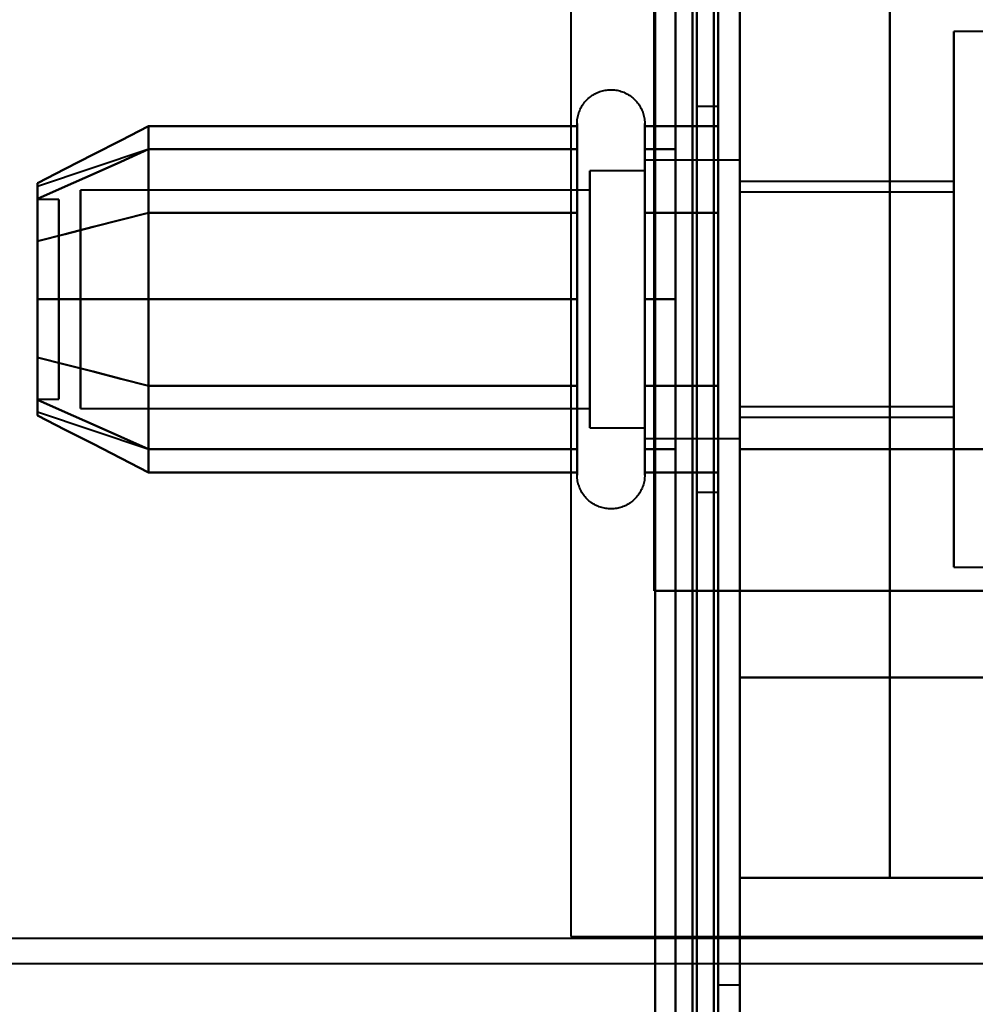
# Model space of a CAD drawing. Header units: millimetres. Extents: x -1087 to 1688, y -120 to 1010.
# Tile 59 of 86: x 520 to 542, y 196 to 219. Entities that reach past the tile are written whole.
import ezdxf

# ---------------------------------------------------------------- set-up
doc = ezdxf.new("R2010")
doc.units = ezdxf.units.MM
doc.layers.add('A-GENM', color=13, linetype='Continuous', lineweight=40)
doc.layers.add('G-IMPT', color=8, linetype='Continuous', lineweight=40)

# ---------------------------------------------------------------- blocks, each defined once
blk = doc.blocks.new('Maintenance r21 - Maintenance r21-751643-Arrière')
at = {"layer": 'A-GENM'}
for p, q in [((535, 939.653), (535, 1.653)), ((535, 1.653), (535, 939.653))]:
    blk.add_line(p, q, dxfattribs=at)
blk = doc.blocks.new('NEXA 700 CALQUES_dwg-751640-Arrière')
at = {"layer": 'G-IMPT'}
for p, q in [((536.47, 129.472), (536.47, 937.272)), ((536.97, 128.972), (536.97, 902.772)), ((536.47, 323.372), (536.47, 196.872)), ((536.47, 196.872), (536.47, 323.372)), ((536.97, 323.372), (536.97, 196.872)), ((536.97, 196.872), (536.97, 323.372)), ((536.97, 204.05), (536.97, 274.05)), ((536.97, 274.05), (536.97, 204.05)), ((566.74, 219.122), (541.97, 219.122)), ((541.97, 212.872), (541.97, 219.122)), ((541.97, 219.122), (541.97, 212.872)), ((536.47, 217.372), (535.97, 217.372)), ((535.97, 217.372), (535.97, 212.872)), ((535.97, 212.872), (535.97, 217.372)), ((536.47, 217.372), (536.47, 208.372)), ((536.47, 217.372), (536.47, 208.372)), ((536.47, 212.872), (536.47, 217.372)), ((536.47, 212.872), (536.47, 217.372)), ((533.174, 209.322), (533.174, 216.972)), ((533.174, 214.922), (533.174, 216.972)), ((534.755, 216.972), (534.755, 209.322)), ((534.755, 216.972), (534.755, 214.922)), ((523.159, 216.367), (520.581, 215.508)), ((533.174, 210.822), (533.174, 216.423)), ((533.174, 210.822), (533.174, 216.423)), ((534.755, 216.423), (534.755, 210.822)), ((534.755, 216.423), (534.755, 210.822)), ((536.97, 216.122), (534.755, 216.122)), ((536.97, 216.122), (534.755, 216.122)), ((534.755, 216.122), (534.755, 210.058)), ((534.755, 211.247), (534.755, 216.122)), ((534.755, 210.058), (534.755, 216.122)), ((534.755, 216.122), (534.755, 214.497)), ((536.97, 216.122), (536.97, 212.872)), ((536.97, 212.872), (536.97, 216.122)), ((536.97, 211.247), (536.97, 216.122)), ((536.97, 216.122), (536.97, 212.872)), ((534.755, 215.872), (533.47, 215.872)), ((534.755, 215.872), (533.47, 215.872)), ((533.47, 215.872), (533.47, 211.372)), ((533.47, 210.274), (533.47, 215.872)), ((533.47, 211.372), (533.47, 215.872)), ((533.47, 215.872), (533.47, 210.274)), ((534.755, 215.872), (534.755, 211.372)), ((534.755, 211.372), (534.755, 215.872)), ((534.755, 210.274), (534.755, 215.872)), ((534.755, 215.872), (534.755, 210.274)), ((534.755, 215.687), (534.755, 211.247)), ((534.755, 209.622), (534.755, 215.687)), ((534.755, 215.687), (534.755, 211.247)), ((536.97, 209.622), (536.97, 215.687)), ((541.97, 215.622), (536.97, 215.622)), ((536.97, 212.872), (536.97, 215.622)), ((536.97, 215.622), (536.97, 212.872)), ((541.97, 212.872), (541.97, 215.622)), ((541.97, 215.622), (541.97, 212.872)), ((533.47, 215.42), (521.581, 215.42)), ((521.581, 215.42), (521.581, 210.665)), ((521.581, 210.665), (521.581, 215.42)), ((533.47, 215.42), (521.581, 215.42)), ((521.581, 211.598), (521.581, 215.42)), ((521.581, 215.42), (521.581, 211.598)), ((533.47, 209.872), (533.47, 215.47)), ((533.47, 215.47), (533.47, 211.372)), ((533.47, 215.42), (533.47, 210.665)), ((533.47, 210.665), (533.47, 215.42)), ((533.47, 211.598), (533.47, 215.42)), ((533.47, 215.42), (533.47, 211.598)), ((534.755, 209.872), (534.755, 215.47)), ((534.755, 215.47), (534.755, 209.872)), ((541.97, 215.372), (536.97, 215.372)), ((536.97, 212.872), (536.97, 215.372)), ((536.97, 215.372), (536.97, 212.872)), ((541.97, 212.872), (541.97, 215.372)), ((541.97, 215.372), (541.97, 212.872)), ((521.081, 215.202), (520.581, 215.202)), ((521.081, 215.202), (520.581, 215.202)), ((520.581, 215.202), (520.581, 210.554)), ((520.581, 210.554), (520.581, 215.202)), ((520.581, 215.202), (520.581, 212.64)), ((520.581, 212.64), (520.581, 215.202)), ((520.581, 215.191), (520.581, 210.542)), ((520.581, 210.542), (520.581, 215.191)), ((521.081, 215.202), (521.081, 210.554)), ((521.081, 210.554), (521.081, 215.202)), ((521.081, 215.202), (521.081, 212.64)), ((521.081, 212.64), (521.081, 215.202)), ((521.081, 215.191), (521.081, 210.542)), ((521.081, 210.542), (521.081, 215.191)), ((521.581, 215.079), (521.581, 210.324)), ((521.581, 210.324), (521.581, 215.079)), ((533.47, 215.079), (533.47, 210.324)), ((533.47, 210.324), (533.47, 215.079)), ((533.174, 208.772), (533.174, 214.922)), ((534.755, 214.922), (534.755, 208.772)), ((534.755, 209.622), (534.755, 214.497)), ((534.755, 214.497), (534.755, 209.622)), ((536.97, 212.872), (536.97, 214.497)), ((533.47, 214.372), (533.47, 210.274)), ((533.47, 209.872), (533.47, 214.372)), ((534.755, 214.372), (534.755, 209.872)), ((534.755, 209.872), (534.755, 214.372)), ((521.581, 210.324), (521.581, 214.146)), ((521.581, 214.146), (521.581, 210.324)), ((533.47, 210.324), (533.47, 214.146)), ((533.47, 214.146), (533.47, 210.324)), ((520.581, 213.104), (520.581, 210.542)), ((520.581, 210.542), (520.581, 213.104)), ((521.081, 213.104), (521.081, 210.542)), ((521.081, 210.542), (521.081, 213.104)), ((535.97, 212.872), (535.97, 208.372)), ((535.97, 208.372), (535.97, 212.872)), ((536.47, 208.372), (536.47, 212.872)), ((536.97, 212.872), (536.97, 209.622)), ((536.97, 210.372), (536.97, 212.872)), ((536.97, 212.872), (536.97, 210.372)), ((536.97, 210.058), (536.97, 212.872)), ((536.97, 209.622), (536.97, 212.872)), ((536.97, 212.872), (536.97, 209.622)), ((536.97, 210.122), (536.97, 212.872)), ((536.97, 212.872), (536.97, 210.122)), ((541.97, 210.372), (541.97, 212.872)), ((541.97, 212.872), (541.97, 210.372)), ((541.97, 210.122), (541.97, 212.872)), ((541.97, 206.622), (541.97, 212.872)), ((541.97, 212.872), (541.97, 210.122)), ((541.97, 212.872), (541.97, 206.622)), ((533.47, 211.372), (533.47, 209.872)), ((533.47, 211.372), (533.47, 209.872)), ((534.755, 211.247), (534.755, 209.622)), ((533.174, 208.772), (533.174, 210.822)), ((534.755, 210.822), (534.755, 208.772)), ((520.581, 210.542), (521.081, 210.542)), ((520.581, 210.542), (521.081, 210.542)), ((521.581, 210.324), (533.47, 210.324)), ((521.581, 210.324), (533.47, 210.324)), ((536.97, 210.372), (541.97, 210.372)), ((523.159, 209.377), (520.581, 210.237)), ((536.97, 210.122), (541.97, 210.122)), ((533.47, 209.872), (534.755, 209.872)), ((533.47, 209.872), (534.755, 209.872)), ((534.755, 209.622), (536.97, 209.622)), ((534.755, 209.622), (536.97, 209.622)), ((536.97, 206.072), (536.97, 209.372)), ((536.97, 209.372), (536.97, 206.072)), ((535.97, 208.372), (536.47, 208.372)), ((541.97, 206.622), (566.74, 206.622)), ((536.97, 206.072), (536.37, 206.072)), ((536.37, 206.072), (536.97, 206.072)), ((536.97, 199.372), (536.97, 204.05)), ((536.97, 204.05), (536.97, 199.372)), ((536.97, 199.372), (547.47, 199.372)), ((515.168, 197.964), (556.742, 197.964)), ((515.97, 197.372), (555.97, 197.372)), ((536.47, 196.872), (536.97, 196.872))]:
    blk.add_line(p, q, dxfattribs=at)
at = {"layer": 'G-IMPT', "flags": 128}
for points in [[(536.37, 128.972), (536.37, 331.172), (536.37, 533.372), (536.37, 735.572), (536.37, 937.772)], [(536.37, 937.772), (536.37, 735.572), (536.37, 533.372), (536.37, 331.172), (536.37, 128.972)], [(536.37, 128.972), (536.37, 331.172), (536.37, 533.372), (536.37, 735.572), (536.37, 937.772)], [(536.47, 937.772), (536.47, 735.572), (536.47, 533.372), (536.47, 331.172), (536.47, 128.972)], [(536.97, 937.772), (536.97, 735.572), (536.97, 533.372), (536.97, 331.172), (536.97, 128.972)], [(536.97, 128.972), (536.97, 331.172), (536.97, 533.372), (536.97, 735.572), (536.97, 937.772)], [(535.87, 937.272), (535.87, 735.322), (535.87, 533.372), (535.87, 331.422), (535.87, 129.472)], [(535.87, 129.472), (535.87, 331.422), (535.87, 533.372), (535.87, 735.322), (535.87, 937.272)], [(535.87, 937.272), (535.87, 735.322), (535.87, 533.372), (535.87, 331.422), (535.87, 129.472)], [(535.97, 129.472), (535.97, 331.422), (535.97, 533.372), (535.97, 735.322), (535.97, 937.272)], [(535.97, 937.272), (535.97, 735.322), (535.97, 533.372), (535.97, 331.422), (535.97, 129.472)], [(535.97, 129.472), (535.97, 331.422), (535.97, 533.372), (535.97, 735.322), (535.97, 937.272)], [(536.47, 129.472), (536.47, 331.422), (536.47, 533.372), (536.47, 735.322), (536.47, 937.272)], [(536.47, 937.272), (536.47, 735.322), (536.47, 533.372), (536.47, 331.422), (536.47, 129.472)], [(536.47, 129.472), (536.47, 331.422), (536.47, 533.372), (536.47, 735.322), (536.47, 937.272)], [(536.47, 937.272), (536.47, 735.322), (536.47, 533.372), (536.47, 331.422), (536.47, 129.472)], [(536.47, 129.472), (536.47, 331.422), (536.47, 533.372), (536.47, 735.322), (536.47, 937.272)], [(536.47, 937.272), (536.47, 735.322), (536.47, 533.372), (536.47, 331.422), (536.47, 129.472)], [(536.37, 128.972), (536.37, 322.422), (536.37, 515.872), (536.37, 709.322), (536.37, 902.772)], [(536.37, 902.772), (536.37, 709.322), (536.37, 515.872), (536.37, 322.422), (536.37, 128.972)], [(536.37, 902.772), (536.37, 709.322), (536.37, 515.872), (536.37, 322.422), (536.37, 128.972)], [(536.47, 128.972), (536.47, 322.422), (536.47, 515.872), (536.47, 709.322), (536.47, 902.772)], [(536.97, 128.972), (536.97, 322.422), (536.97, 515.872), (536.97, 709.322), (536.97, 902.772)], [(536.97, 902.772), (536.97, 709.322), (536.97, 515.872), (536.97, 322.422), (536.97, 128.972)], [(535.47, 902.272), (535.47, 709.072), (535.47, 515.872), (535.47, 322.672), (535.47, 129.472)], [(535.47, 129.472), (535.47, 322.672), (535.47, 515.872), (535.47, 709.072), (535.47, 902.272)], [(535.47, 902.272), (535.47, 709.072), (535.47, 515.872), (535.47, 322.672), (535.47, 129.472)], [(535.47, 129.472), (535.47, 322.672), (535.47, 515.872), (535.47, 709.072), (535.47, 902.272)], [(535.47, 298.872), (535.47, 268.872), (535.47, 238.872), (535.47, 208.872), (535.47, 178.872)], [(535.47, 178.872), (535.47, 208.872), (535.47, 238.872), (535.47, 268.872), (535.47, 298.872)], [(535.47, 298.872), (535.47, 268.872), (535.47, 238.872), (535.47, 208.872), (535.47, 178.872)], [(535.47, 178.872), (535.47, 208.872), (535.47, 238.872), (535.47, 268.872), (535.47, 298.872)], [(536.47, 178.872), (536.47, 208.872), (536.47, 238.872), (536.47, 268.872), (536.47, 298.872)], [(536.47, 298.872), (536.47, 268.872), (536.47, 238.872), (536.47, 208.872), (536.47, 178.872)], [(536.47, 298.872), (536.47, 268.872), (536.47, 238.872), (536.47, 208.872), (536.47, 178.872)], [(536.47, 178.872), (536.47, 208.872), (536.47, 238.872), (536.47, 268.872), (536.47, 298.872)], [(536.97, 199.372), (536.97, 219.122), (536.97, 238.872), (536.97, 258.622), (536.97, 278.372)], [(536.97, 278.372), (536.97, 258.622), (536.97, 238.872), (536.97, 219.122), (536.97, 199.372)], [(540.478, 199.372), (540.478, 219.122), (540.478, 238.872), (540.478, 258.622), (540.478, 278.372)], [(540.478, 278.372), (540.478, 258.622), (540.478, 238.872), (540.478, 219.122), (540.478, 199.372)], [(534.97, 206.072), (534.97, 222.472), (534.97, 238.872), (534.97, 255.272), (534.97, 271.672)], [(534.97, 206.072), (534.97, 222.472), (534.97, 238.872), (534.97, 255.272), (534.97, 271.672)], [(534.97, 271.672), (534.97, 255.272), (534.97, 238.872), (534.97, 222.472), (534.97, 206.072)], [(534.97, 271.672), (534.97, 255.272), (534.97, 238.872), (534.97, 222.472), (534.97, 206.072)], [(534.97, 206.072), (534.97, 222.472), (534.97, 238.872), (534.97, 255.272), (534.97, 271.672)], [(534.97, 271.672), (534.97, 255.272), (534.97, 238.872), (534.97, 222.472), (534.97, 206.072)], [(536.47, 206.072), (536.47, 222.472), (536.47, 238.872), (536.47, 255.272), (536.47, 271.672)], [(536.47, 271.672), (536.47, 255.272), (536.47, 238.872), (536.47, 222.472), (536.47, 206.072)], [(536.97, 206.072), (536.97, 222.472), (536.97, 238.872), (536.97, 255.272), (536.97, 271.672)], [(536.97, 271.672), (536.97, 255.272), (536.97, 238.872), (536.97, 222.472), (536.97, 206.072)], [(536.97, 271.672), (536.97, 255.272), (536.97, 238.872), (536.97, 222.472), (536.97, 206.072)], [(536.97, 206.072), (536.97, 222.472), (536.97, 238.872), (536.97, 255.272), (536.97, 271.672)], [(536.97, 271.672), (536.97, 255.272), (536.97, 238.872), (536.97, 222.472), (536.97, 206.072)], [(536.97, 206.072), (536.97, 222.472), (536.97, 238.872), (536.97, 255.272), (536.97, 271.672)], [(536.97, 209.372), (536.97, 224.122), (536.97, 238.872), (536.97, 253.622), (536.97, 268.372)], [(536.97, 268.372), (536.97, 253.622), (536.97, 238.872), (536.97, 224.122), (536.97, 209.372)], [(533.174, 216.972), (533.175, 217.004), (533.176, 217.035), (533.18, 217.067), (533.184, 217.098), (533.19, 217.129), (533.197, 217.16), (533.205, 217.191), (533.214, 217.221), (533.225, 217.251), (533.236, 217.28), (533.249, 217.309), (533.263, 217.337), (533.278, 217.365), (533.295, 217.392), (533.312, 217.419), (533.33, 217.444), (533.35, 217.469), (533.37, 217.493), (533.391, 217.517), (533.414, 217.539), (533.437, 217.561), (533.461, 217.582), (533.485, 217.601), (533.511, 217.62), (533.537, 217.637), (533.564, 217.654), (533.592, 217.669), (533.62, 217.684), (533.649, 217.697), (533.678, 217.709), (533.708, 217.72), (533.738, 217.73), (533.768, 217.738), (533.799, 217.745), (533.83, 217.751), (533.861, 217.756), (533.893, 217.759), (533.924, 217.762), (533.956, 217.763), (533.987, 217.762), (534.019, 217.761), (534.05, 217.758), (534.082, 217.754), (534.113, 217.749), (534.144, 217.742), (534.175, 217.734), (534.205, 217.725), (534.235, 217.715), (534.264, 217.704), (534.293, 217.691), (534.322, 217.677), (534.35, 217.662), (534.377, 217.646), (534.404, 217.629), (534.429, 217.611), (534.455, 217.592), (534.479, 217.572), (534.503, 217.551), (534.525, 217.529), (534.547, 217.506), (534.568, 217.482), (534.588, 217.458), (534.607, 217.433), (534.625, 217.407), (534.642, 217.38), (534.657, 217.352), (534.672, 217.324), (534.686, 217.296), (534.698, 217.267), (534.709, 217.237), (534.719, 217.207), (534.728, 217.177), (534.735, 217.146), (534.742, 217.115), (534.747, 217.084), (534.751, 217.052), (534.753, 217.021), (534.755, 216.989), (534.755, 216.972)], [(533.174, 216.972), (533.175, 217.004), (533.176, 217.035), (533.18, 217.067), (533.184, 217.098), (533.19, 217.129), (533.197, 217.16), (533.205, 217.191), (533.214, 217.221), (533.225, 217.251), (533.236, 217.28), (533.249, 217.309), (533.263, 217.337), (533.278, 217.365), (533.295, 217.392), (533.312, 217.419), (533.33, 217.444), (533.35, 217.469), (533.37, 217.493), (533.391, 217.517), (533.414, 217.539), (533.437, 217.561), (533.461, 217.582), (533.485, 217.601), (533.511, 217.62), (533.537, 217.637), (533.564, 217.654), (533.592, 217.669), (533.62, 217.684), (533.649, 217.697), (533.678, 217.709), (533.708, 217.72), (533.738, 217.73), (533.768, 217.738), (533.799, 217.745), (533.83, 217.751), (533.861, 217.756), (533.893, 217.759), (533.924, 217.762), (533.956, 217.763), (533.987, 217.762), (534.019, 217.761), (534.05, 217.758), (534.082, 217.754), (534.113, 217.749), (534.144, 217.742), (534.175, 217.734), (534.205, 217.725), (534.235, 217.715), (534.264, 217.704), (534.293, 217.691), (534.322, 217.677), (534.35, 217.662), (534.377, 217.646), (534.404, 217.629), (534.429, 217.611), (534.455, 217.592), (534.479, 217.572), (534.503, 217.551), (534.525, 217.529), (534.547, 217.506), (534.568, 217.482), (534.588, 217.458), (534.607, 217.433), (534.625, 217.407), (534.642, 217.38), (534.657, 217.352), (534.672, 217.324), (534.686, 217.296), (534.698, 217.267), (534.709, 217.237), (534.719, 217.207), (534.728, 217.177), (534.735, 217.146), (534.742, 217.115), (534.747, 217.084), (534.751, 217.052), (534.753, 217.021), (534.755, 216.989), (534.755, 216.972)], [(523.174, 216.914), (522.526, 216.581), (521.877, 216.248), (521.229, 215.914), (520.581, 215.581)], [(520.581, 215.581), (521.229, 215.914), (521.877, 216.248), (522.526, 216.581), (523.174, 216.914)], [(523.174, 214.893), (523.174, 215.398), (523.174, 215.903), (523.174, 216.409), (523.174, 216.914)], [(523.174, 216.914), (523.174, 216.409), (523.174, 215.903), (523.174, 215.398), (523.174, 214.893)], [(523.174, 216.914), (523.174, 216.409), (523.174, 215.903), (523.174, 215.398), (523.174, 214.893)], [(533.174, 216.914), (530.674, 216.914), (528.174, 216.914), (525.674, 216.914), (523.174, 216.914)], [(523.174, 214.893), (523.174, 215.398), (523.174, 215.903), (523.174, 216.409), (523.174, 216.914)], [(523.174, 216.914), (525.674, 216.914), (528.174, 216.914), (530.674, 216.914), (533.174, 216.914)], [(533.174, 216.972), (533.174, 216.969), (533.174, 216.959), (533.174, 216.943), (533.174, 216.92), (533.174, 216.891), (533.174, 216.855), (533.174, 216.813), (533.174, 216.764), (533.174, 216.709), (533.174, 216.649), (533.174, 216.582), (533.174, 216.509), (533.174, 216.43), (533.174, 216.423)], [(533.174, 209.322), (533.174, 209.406), (533.174, 209.497), (533.174, 209.593), (533.174, 209.694), (533.174, 209.8), (533.174, 209.911), (533.174, 210.026), (533.174, 210.147), (533.174, 210.271), (533.174, 210.4), (533.174, 210.533), (533.174, 210.669), (533.174, 210.81), (533.174, 210.953), (533.174, 211.099), (533.174, 211.249), (533.174, 211.4), (533.174, 211.555), (533.174, 211.711), (533.174, 211.869), (533.174, 212.029), (533.174, 212.19), (533.174, 212.352), (533.174, 212.515), (533.174, 212.679), (533.174, 212.843), (533.174, 213.007), (533.174, 213.171), (533.174, 213.334), (533.174, 213.496), (533.174, 213.658), (533.174, 213.818), (533.174, 213.977), (533.174, 214.134), (533.174, 214.289), (533.174, 214.442), (533.174, 214.592), (533.174, 214.739), (533.174, 214.884), (533.174, 215.025), (533.174, 215.163), (533.174, 215.297), (533.174, 215.427), (533.174, 215.554), (533.174, 215.675), (533.174, 215.793), (533.174, 215.906), (533.174, 216.013), (533.174, 216.116), (533.174, 216.214), (533.174, 216.306), (533.174, 216.393), (533.174, 216.474), (533.174, 216.55), (533.174, 216.619), (533.174, 216.683), (533.174, 216.74), (533.174, 216.792), (533.174, 216.837), (533.174, 216.875), (533.174, 216.908), (533.174, 216.933), (533.174, 216.953), (533.174, 216.965), (533.174, 216.972), (533.174, 216.972)], [(533.174, 216.972), (533.174, 216.969), (533.174, 216.959), (533.174, 216.943), (533.174, 216.92), (533.174, 216.891), (533.174, 216.855), (533.174, 216.813), (533.174, 216.764), (533.174, 216.709), (533.174, 216.649), (533.174, 216.582), (533.174, 216.509), (533.174, 216.43), (533.174, 216.346), (533.174, 216.256), (533.174, 216.161), (533.174, 216.06), (533.174, 215.955), (533.174, 215.844), (533.174, 215.729), (533.174, 215.609), (533.174, 215.485), (533.174, 215.356), (533.174, 215.224), (533.174, 215.088), (533.174, 214.948), (533.174, 214.805), (533.174, 214.659), (533.174, 214.51), (533.174, 214.358), (533.174, 214.204), (533.174, 214.048), (533.174, 213.89), (533.174, 213.73), (533.174, 213.569), (533.174, 213.407), (533.174, 213.244), (533.174, 213.08), (533.174, 212.917), (533.174, 212.753), (533.174, 212.589), (533.174, 212.425), (533.174, 212.263), (533.174, 212.101), (533.174, 211.941), (533.174, 211.782), (533.174, 211.625), (533.174, 211.469), (533.174, 211.317), (533.174, 211.166), (533.174, 211.018), (533.174, 210.874), (533.174, 210.822)], [(533.174, 214.922), (533.174, 215.063), (533.174, 215.199), (533.174, 215.333), (533.174, 215.462), (533.174, 215.587), (533.174, 215.708), (533.174, 215.824), (533.174, 215.935), (533.174, 216.042), (533.174, 216.143), (533.174, 216.239), (533.174, 216.33), (533.174, 216.416), (533.174, 216.495), (533.174, 216.569), (533.174, 216.637), (533.174, 216.699), (533.174, 216.755), (533.174, 216.804), (533.174, 216.848), (533.174, 216.885), (533.174, 216.915), (533.174, 216.939), (533.174, 216.957), (533.174, 216.968), (533.174, 216.972)], [(533.174, 214.893), (533.174, 215.398), (533.174, 215.903), (533.174, 216.409), (533.174, 216.914)], [(533.174, 216.914), (533.174, 216.409), (533.174, 215.903), (533.174, 215.398), (533.174, 214.893)], [(534.755, 216.972), (534.755, 216.969), (534.755, 216.959), (534.755, 216.943), (534.755, 216.92), (534.755, 216.891), (534.755, 216.855), (534.755, 216.813), (534.755, 216.764), (534.755, 216.709), (534.755, 216.649), (534.755, 216.582), (534.755, 216.509), (534.755, 216.43), (534.755, 216.346), (534.755, 216.256), (534.755, 216.161), (534.755, 216.06), (534.755, 215.955), (534.755, 215.844), (534.755, 215.729), (534.755, 215.609), (534.755, 215.485), (534.755, 215.356), (534.755, 215.224), (534.755, 215.088), (534.755, 214.948), (534.755, 214.805), (534.755, 214.659), (534.755, 214.51), (534.755, 214.358), (534.755, 214.204), (534.755, 214.048), (534.755, 213.89), (534.755, 213.73), (534.755, 213.569), (534.755, 213.407), (534.755, 213.244), (534.755, 213.08), (534.755, 212.917), (534.755, 212.753), (534.755, 212.589), (534.755, 212.425), (534.755, 212.263), (534.755, 212.101), (534.755, 211.941), (534.755, 211.782), (534.755, 211.625), (534.755, 211.469), (534.755, 211.317), (534.755, 211.166), (534.755, 211.018), (534.755, 210.874), (534.755, 210.732), (534.755, 210.594), (534.755, 210.459), (534.755, 210.329), (534.755, 210.202), (534.755, 210.08), (534.755, 209.962), (534.755, 209.849), (534.755, 209.741), (534.755, 209.637), (534.755, 209.539), (534.755, 209.446), (534.755, 209.359), (534.755, 209.322)], [(534.755, 216.423), (534.755, 216.502), (534.755, 216.575), (534.755, 216.643), (534.755, 216.704), (534.755, 216.76), (534.755, 216.809), (534.755, 216.851), (534.755, 216.888), (534.755, 216.918), (534.755, 216.941), (534.755, 216.958), (534.755, 216.968), (534.755, 216.972)], [(534.755, 216.972), (534.755, 216.969), (534.755, 216.959), (534.755, 216.943), (534.755, 216.92), (534.755, 216.891), (534.755, 216.855), (534.755, 216.813), (534.755, 216.764), (534.755, 216.709), (534.755, 216.649), (534.755, 216.582), (534.755, 216.509), (534.755, 216.43), (534.755, 216.346), (534.755, 216.256), (534.755, 216.161), (534.755, 216.06), (534.755, 215.955), (534.755, 215.844), (534.755, 215.729), (534.755, 215.609), (534.755, 215.485), (534.755, 215.356), (534.755, 215.224), (534.755, 215.088), (534.755, 214.948), (534.755, 214.922)], [(534.755, 210.822), (534.755, 210.966), (534.755, 211.113), (534.755, 211.262), (534.755, 211.414), (534.755, 211.569), (534.755, 211.725), (534.755, 211.883), (534.755, 212.043), (534.755, 212.205), (534.755, 212.367), (534.755, 212.53), (534.755, 212.694), (534.755, 212.858), (534.755, 213.022), (534.755, 213.185), (534.755, 213.348), (534.755, 213.511), (534.755, 213.672), (534.755, 213.833), (534.755, 213.991), (534.755, 214.148), (534.755, 214.303), (534.755, 214.455), (534.755, 214.605), (534.755, 214.752), (534.755, 214.897), (534.755, 215.038), (534.755, 215.175), (534.755, 215.309), (534.755, 215.439), (534.755, 215.565), (534.755, 215.686), (534.755, 215.803), (534.755, 215.915), (534.755, 216.023), (534.755, 216.125), (534.755, 216.222), (534.755, 216.314), (534.755, 216.401), (534.755, 216.481), (534.755, 216.556), (534.755, 216.625), (534.755, 216.688), (534.755, 216.745), (534.755, 216.796), (534.755, 216.84), (534.755, 216.878), (534.755, 216.91), (534.755, 216.935), (534.755, 216.954), (534.755, 216.966), (534.755, 216.972)], [(534.755, 214.893), (534.755, 215.398), (534.755, 215.903), (534.755, 216.409), (534.755, 216.914)], [(534.755, 216.914), (535.183, 216.914), (535.612, 216.914), (536.041, 216.914), (536.47, 216.914)], [(536.47, 216.914), (536.041, 216.914), (535.612, 216.914), (535.183, 216.914), (534.755, 216.914)], [(534.755, 216.914), (534.755, 216.409), (534.755, 215.903), (534.755, 215.398), (534.755, 214.893)], [(536.47, 216.914), (536.47, 216.409), (536.47, 215.903), (536.47, 215.398), (536.47, 214.893)], [(536.47, 214.893), (536.47, 215.398), (536.47, 215.903), (536.47, 216.409), (536.47, 216.914)], [(536.47, 216.914), (536.47, 216.409), (536.47, 215.903), (536.47, 215.398), (536.47, 214.893)], [(536.47, 214.893), (536.47, 215.398), (536.47, 215.903), (536.47, 216.409), (536.47, 216.914)], [(523.174, 216.372), (522.526, 216.084), (521.877, 215.795), (521.229, 215.507), (520.581, 215.218)], [(520.581, 215.218), (521.229, 215.507), (521.877, 215.795), (522.526, 216.084), (523.174, 216.372)], [(523.174, 216.372), (522.526, 216.084), (521.877, 215.795), (521.229, 215.507), (520.581, 215.218)], [(520.581, 215.218), (521.229, 215.507), (521.877, 215.795), (522.526, 216.084), (523.174, 216.372)], [(523.174, 212.872), (523.174, 213.747), (523.174, 214.622), (523.174, 215.497), (523.174, 216.372)], [(523.174, 216.372), (523.174, 215.497), (523.174, 214.622), (523.174, 213.747), (523.174, 212.872)], [(523.174, 216.372), (523.174, 215.497), (523.174, 214.622), (523.174, 213.747), (523.174, 212.872)], [(533.174, 216.372), (530.674, 216.372), (528.174, 216.372), (525.674, 216.372), (523.174, 216.372)], [(523.174, 216.372), (525.674, 216.372), (528.174, 216.372), (530.674, 216.372), (533.174, 216.372)], [(533.174, 216.372), (530.674, 216.372), (528.174, 216.372), (525.674, 216.372), (523.174, 216.372)], [(523.174, 212.872), (523.174, 213.747), (523.174, 214.622), (523.174, 215.497), (523.174, 216.372)], [(523.174, 216.372), (525.674, 216.372), (528.174, 216.372), (530.674, 216.372), (533.174, 216.372)], [(533.174, 216.423), (533.174, 216.338), (533.174, 216.248), (533.174, 216.152), (533.174, 216.051), (533.174, 215.945), (533.174, 215.834), (533.174, 215.718), (533.174, 215.598), (533.174, 215.473), (533.174, 215.344), (533.174, 215.212), (533.174, 215.075), (533.174, 214.935), (533.174, 214.792), (533.174, 214.645), (533.174, 214.496), (533.174, 214.344), (533.174, 214.19), (533.174, 214.034), (533.174, 213.876), (533.174, 213.716), (533.174, 213.555), (533.174, 213.392), (533.174, 213.229), (533.174, 213.066), (533.174, 212.902), (533.174, 212.738), (533.174, 212.574), (533.174, 212.411), (533.174, 212.248), (533.174, 212.087), (533.174, 211.926), (533.174, 211.768), (533.174, 211.611), (533.174, 211.456), (533.174, 211.303), (533.174, 211.153), (533.174, 211.005), (533.174, 210.861), (533.174, 210.719), (533.174, 210.582), (533.174, 210.448), (533.174, 210.317), (533.174, 210.191), (533.174, 210.069), (533.174, 209.952), (533.174, 209.839), (533.174, 209.731), (533.174, 209.628), (533.174, 209.531), (533.174, 209.438), (533.174, 209.351), (533.174, 209.27), (533.174, 209.195), (533.174, 209.125), (533.174, 209.062), (533.174, 209.004), (533.174, 208.953), (533.174, 208.908), (533.174, 208.869), (533.174, 208.837), (533.174, 208.811), (533.174, 208.792), (533.174, 208.779), (533.174, 208.773), (533.174, 208.772)], [(533.174, 212.872), (533.174, 213.747), (533.174, 214.622), (533.174, 215.497), (533.174, 216.372)], [(533.174, 216.372), (533.174, 215.497), (533.174, 214.622), (533.174, 213.747), (533.174, 212.872)], [(534.755, 208.772), (534.755, 208.776), (534.755, 208.785), (534.755, 208.802), (534.755, 208.825), (534.755, 208.854), (534.755, 208.89), (534.755, 208.932), (534.755, 208.98), (534.755, 209.035), (534.755, 209.096), (534.755, 209.163), (534.755, 209.236), (534.755, 209.314), (534.755, 209.399), (534.755, 209.488), (534.755, 209.584), (534.755, 209.684), (534.755, 209.79), (534.755, 209.9), (534.755, 210.016), (534.755, 210.136), (534.755, 210.26), (534.755, 210.388), (534.755, 210.521), (534.755, 210.657), (534.755, 210.797), (534.755, 210.94), (534.755, 211.086), (534.755, 211.235), (534.755, 211.387), (534.755, 211.541), (534.755, 211.697), (534.755, 211.855), (534.755, 212.014), (534.755, 212.175), (534.755, 212.338), (534.755, 212.501), (534.755, 212.664), (534.755, 212.828), (534.755, 212.992), (534.755, 213.156), (534.755, 213.319), (534.755, 213.482), (534.755, 213.643), (534.755, 213.804), (534.755, 213.963), (534.755, 214.12), (534.755, 214.275), (534.755, 214.428), (534.755, 214.578), (534.755, 214.726), (534.755, 214.871), (534.755, 215.013), (534.755, 215.151), (534.755, 215.285), (534.755, 215.416), (534.755, 215.542), (534.755, 215.665), (534.755, 215.782), (534.755, 215.896), (534.755, 216.004), (534.755, 216.107), (534.755, 216.205), (534.755, 216.298), (534.755, 216.386), (534.755, 216.423)], [(535.47, 216.372), (535.291, 216.372), (535.112, 216.372), (534.933, 216.372), (534.755, 216.372)], [(534.755, 216.372), (534.755, 215.497), (534.755, 214.622), (534.755, 213.747), (534.755, 212.872)], [(535.47, 216.372), (535.291, 216.372), (535.112, 216.372), (534.933, 216.372), (534.755, 216.372)], [(534.755, 216.372), (534.933, 216.372), (535.112, 216.372), (535.291, 216.372), (535.47, 216.372)], [(534.755, 212.872), (534.755, 213.747), (534.755, 214.622), (534.755, 215.497), (534.755, 216.372)], [(534.755, 216.372), (534.933, 216.372), (535.112, 216.372), (535.291, 216.372), (535.47, 216.372)], [(535.47, 212.872), (535.47, 213.747), (535.47, 214.622), (535.47, 215.497), (535.47, 216.372)], [(535.47, 216.372), (535.47, 215.497), (535.47, 214.622), (535.47, 213.747), (535.47, 212.872)], [(535.47, 212.872), (535.47, 213.747), (535.47, 214.622), (535.47, 215.497), (535.47, 216.372)], [(535.47, 216.372), (535.47, 215.497), (535.47, 214.622), (535.47, 213.747), (535.47, 212.872)], [(523.174, 214.893), (522.526, 214.726), (521.877, 214.56), (521.229, 214.393), (520.581, 214.227)], [(520.581, 214.227), (521.229, 214.393), (521.877, 214.56), (522.526, 214.726), (523.174, 214.893)], [(523.174, 214.893), (522.526, 214.726), (521.877, 214.56), (521.229, 214.393), (520.581, 214.227)], [(520.581, 214.227), (521.229, 214.393), (521.877, 214.56), (522.526, 214.726), (523.174, 214.893)], [(523.174, 210.852), (523.174, 211.862), (523.174, 212.872), (523.174, 213.883), (523.174, 214.893)], [(523.174, 214.893), (523.174, 213.883), (523.174, 212.872), (523.174, 211.862), (523.174, 210.852)], [(523.174, 214.893), (523.174, 213.883), (523.174, 212.872), (523.174, 211.862), (523.174, 210.852)], [(533.174, 214.893), (530.674, 214.893), (528.174, 214.893), (525.674, 214.893), (523.174, 214.893)], [(523.174, 214.893), (525.674, 214.893), (528.174, 214.893), (530.674, 214.893), (533.174, 214.893)], [(533.174, 214.893), (530.674, 214.893), (528.174, 214.893), (525.674, 214.893), (523.174, 214.893)], [(523.174, 210.852), (523.174, 211.862), (523.174, 212.872), (523.174, 213.883), (523.174, 214.893)], [(523.174, 214.893), (525.674, 214.893), (528.174, 214.893), (530.674, 214.893), (533.174, 214.893)], [(533.174, 208.772), (533.174, 208.776), (533.174, 208.785), (533.174, 208.802), (533.174, 208.825), (533.174, 208.854), (533.174, 208.89), (533.174, 208.932), (533.174, 208.98), (533.174, 209.035), (533.174, 209.096), (533.174, 209.163), (533.174, 209.236), (533.174, 209.314), (533.174, 209.399), (533.174, 209.488), (533.174, 209.584), (533.174, 209.684), (533.174, 209.79), (533.174, 209.9), (533.174, 210.016), (533.174, 210.136), (533.174, 210.26), (533.174, 210.388), (533.174, 210.521), (533.174, 210.657), (533.174, 210.797), (533.174, 210.94), (533.174, 211.086), (533.174, 211.235), (533.174, 211.387), (533.174, 211.541), (533.174, 211.697), (533.174, 211.855), (533.174, 212.014), (533.174, 212.175), (533.174, 212.338), (533.174, 212.501), (533.174, 212.664), (533.174, 212.828), (533.174, 212.992), (533.174, 213.156), (533.174, 213.319), (533.174, 213.482), (533.174, 213.643), (533.174, 213.804), (533.174, 213.963), (533.174, 214.12), (533.174, 214.275), (533.174, 214.428), (533.174, 214.578), (533.174, 214.726), (533.174, 214.871), (533.174, 214.922)], [(533.174, 210.852), (533.174, 211.862), (533.174, 212.872), (533.174, 213.883), (533.174, 214.893)], [(533.174, 214.893), (533.174, 213.883), (533.174, 212.872), (533.174, 211.862), (533.174, 210.852)], [(534.755, 214.922), (534.755, 214.779), (534.755, 214.632), (534.755, 214.482), (534.755, 214.33), (534.755, 214.176), (534.755, 214.02), (534.755, 213.861), (534.755, 213.701), (534.755, 213.54), (534.755, 213.378), (534.755, 213.215), (534.755, 213.051), (534.755, 212.887), (534.755, 212.723), (534.755, 212.559), (534.755, 212.396), (534.755, 212.234), (534.755, 212.072), (534.755, 211.912), (534.755, 211.753), (534.755, 211.597), (534.755, 211.442), (534.755, 211.289), (534.755, 211.139), (534.755, 210.992), (534.755, 210.848), (534.755, 210.707), (534.755, 210.569), (534.755, 210.436), (534.755, 210.306), (534.755, 210.18), (534.755, 210.058), (534.755, 209.941), (534.755, 209.829), (534.755, 209.722), (534.755, 209.619), (534.755, 209.522), (534.755, 209.43), (534.755, 209.344), (534.755, 209.263), (534.755, 209.188), (534.755, 209.119), (534.755, 209.056), (534.755, 208.999), (534.755, 208.949), (534.755, 208.904), (534.755, 208.866), (534.755, 208.834), (534.755, 208.809), (534.755, 208.791), (534.755, 208.778), (534.755, 208.773)], [(536.47, 214.893), (536.041, 214.893), (535.612, 214.893), (535.183, 214.893), (534.755, 214.893)], [(534.755, 210.852), (534.755, 211.862), (534.755, 212.872), (534.755, 213.883), (534.755, 214.893)], [(534.755, 214.893), (535.183, 214.893), (535.612, 214.893), (536.041, 214.893), (536.47, 214.893)], [(536.47, 214.893), (536.041, 214.893), (535.612, 214.893), (535.183, 214.893), (534.755, 214.893)], [(534.755, 214.893), (534.755, 213.883), (534.755, 212.872), (534.755, 211.862), (534.755, 210.852)], [(534.755, 214.893), (535.183, 214.893), (535.612, 214.893), (536.041, 214.893), (536.47, 214.893)], [(536.47, 214.893), (536.47, 213.883), (536.47, 212.872), (536.47, 211.862), (536.47, 210.852)], [(536.47, 210.852), (536.47, 211.862), (536.47, 212.872), (536.47, 213.883), (536.47, 214.893)], [(536.47, 214.893), (536.47, 213.883), (536.47, 212.872), (536.47, 211.862), (536.47, 210.852)], [(536.47, 210.852), (536.47, 211.862), (536.47, 212.872), (536.47, 213.883), (536.47, 214.893)], [(520.581, 212.872), (521.229, 212.872), (521.877, 212.872), (522.526, 212.872), (523.174, 212.872)], [(523.174, 212.872), (522.526, 212.872), (521.877, 212.872), (521.229, 212.872), (520.581, 212.872)], [(520.581, 212.872), (521.229, 212.872), (521.877, 212.872), (522.526, 212.872), (523.174, 212.872)], [(523.174, 212.872), (522.526, 212.872), (521.877, 212.872), (521.229, 212.872), (520.581, 212.872)], [(523.174, 212.872), (523.174, 211.997), (523.174, 211.122), (523.174, 210.247), (523.174, 209.372)], [(523.174, 209.372), (523.174, 210.247), (523.174, 211.122), (523.174, 211.997), (523.174, 212.872)], [(523.174, 209.372), (523.174, 210.247), (523.174, 211.122), (523.174, 211.997), (523.174, 212.872)], [(523.174, 212.872), (525.674, 212.872), (528.174, 212.872), (530.674, 212.872), (533.174, 212.872)], [(523.174, 212.872), (523.174, 211.997), (523.174, 211.122), (523.174, 210.247), (523.174, 209.372)], [(533.174, 212.872), (530.674, 212.872), (528.174, 212.872), (525.674, 212.872), (523.174, 212.872)], [(523.174, 212.872), (525.674, 212.872), (528.174, 212.872), (530.674, 212.872), (533.174, 212.872)], [(533.174, 212.872), (530.674, 212.872), (528.174, 212.872), (525.674, 212.872), (523.174, 212.872)], [(533.174, 212.872), (533.174, 211.997), (533.174, 211.122), (533.174, 210.247), (533.174, 209.372)], [(533.174, 209.372), (533.174, 210.247), (533.174, 211.122), (533.174, 211.997), (533.174, 212.872)], [(535.47, 212.872), (535.291, 212.872), (535.112, 212.872), (534.933, 212.872), (534.755, 212.872)], [(534.755, 212.872), (534.755, 211.997), (534.755, 211.122), (534.755, 210.247), (534.755, 209.372)], [(534.755, 212.872), (534.933, 212.872), (535.112, 212.872), (535.291, 212.872), (535.47, 212.872)], [(535.47, 212.872), (535.291, 212.872), (535.112, 212.872), (534.933, 212.872), (534.755, 212.872)], [(534.755, 209.372), (534.755, 210.247), (534.755, 211.122), (534.755, 211.997), (534.755, 212.872)], [(534.755, 212.872), (534.933, 212.872), (535.112, 212.872), (535.291, 212.872), (535.47, 212.872)], [(535.47, 209.372), (535.47, 210.247), (535.47, 211.122), (535.47, 211.997), (535.47, 212.872)], [(535.47, 212.872), (535.47, 211.997), (535.47, 211.122), (535.47, 210.247), (535.47, 209.372)], [(535.47, 209.372), (535.47, 210.247), (535.47, 211.122), (535.47, 211.997), (535.47, 212.872)], [(535.47, 212.872), (535.47, 211.997), (535.47, 211.122), (535.47, 210.247), (535.47, 209.372)], [(523.174, 210.852), (522.526, 211.018), (521.877, 211.185), (521.229, 211.351), (520.581, 211.518)], [(520.581, 211.518), (521.229, 211.351), (521.877, 211.185), (522.526, 211.018), (523.174, 210.852)], [(523.174, 210.852), (522.526, 211.018), (521.877, 211.185), (521.229, 211.351), (520.581, 211.518)], [(520.581, 211.518), (521.229, 211.351), (521.877, 211.185), (522.526, 211.018), (523.174, 210.852)], [(523.174, 208.831), (523.174, 209.336), (523.174, 209.841), (523.174, 210.346), (523.174, 210.852)], [(523.174, 210.852), (523.174, 210.346), (523.174, 209.841), (523.174, 209.336), (523.174, 208.831)], [(523.174, 210.852), (523.174, 210.346), (523.174, 209.841), (523.174, 209.336), (523.174, 208.831)], [(533.174, 210.852), (530.674, 210.852), (528.174, 210.852), (525.674, 210.852), (523.174, 210.852)], [(523.174, 210.852), (525.674, 210.852), (528.174, 210.852), (530.674, 210.852), (533.174, 210.852)], [(533.174, 210.852), (530.674, 210.852), (528.174, 210.852), (525.674, 210.852), (523.174, 210.852)], [(523.174, 208.831), (523.174, 209.336), (523.174, 209.841), (523.174, 210.346), (523.174, 210.852)], [(523.174, 210.852), (525.674, 210.852), (528.174, 210.852), (530.674, 210.852), (533.174, 210.852)], [(533.174, 208.831), (533.174, 209.336), (533.174, 209.841), (533.174, 210.346), (533.174, 210.852)], [(533.174, 210.852), (533.174, 210.346), (533.174, 209.841), (533.174, 209.336), (533.174, 208.831)], [(533.174, 210.822), (533.174, 210.682), (533.174, 210.545), (533.174, 210.412), (533.174, 210.283), (533.174, 210.158), (533.174, 210.037), (533.174, 209.921), (533.174, 209.809), (533.174, 209.703), (533.174, 209.601), (533.174, 209.505), (533.174, 209.414), (533.174, 209.329), (533.174, 209.249), (533.174, 209.175), (533.174, 209.108), (533.174, 209.046), (533.174, 208.99), (533.174, 208.94), (533.174, 208.897), (533.174, 208.86), (533.174, 208.829), (533.174, 208.805), (533.174, 208.788), (533.174, 208.777), (533.174, 208.772)], [(536.47, 210.852), (536.041, 210.852), (535.612, 210.852), (535.183, 210.852), (534.755, 210.852)], [(534.755, 208.831), (534.755, 209.336), (534.755, 209.841), (534.755, 210.346), (534.755, 210.852)], [(534.755, 210.852), (535.183, 210.852), (535.612, 210.852), (536.041, 210.852), (536.47, 210.852)], [(536.47, 210.852), (536.041, 210.852), (535.612, 210.852), (535.183, 210.852), (534.755, 210.852)], [(534.755, 210.852), (534.755, 210.346), (534.755, 209.841), (534.755, 209.336), (534.755, 208.831)], [(534.755, 210.852), (535.183, 210.852), (535.612, 210.852), (536.041, 210.852), (536.47, 210.852)], [(534.755, 208.772), (534.755, 208.776), (534.755, 208.785), (534.755, 208.802), (534.755, 208.825), (534.755, 208.854), (534.755, 208.89), (534.755, 208.932), (534.755, 208.98), (534.755, 209.035), (534.755, 209.096), (534.755, 209.163), (534.755, 209.236), (534.755, 209.314), (534.755, 209.399), (534.755, 209.488), (534.755, 209.584), (534.755, 209.684), (534.755, 209.79), (534.755, 209.9), (534.755, 210.016), (534.755, 210.136), (534.755, 210.26), (534.755, 210.388), (534.755, 210.521), (534.755, 210.657), (534.755, 210.797), (534.755, 210.822)], [(536.47, 210.852), (536.47, 210.346), (536.47, 209.841), (536.47, 209.336), (536.47, 208.831)], [(536.47, 208.831), (536.47, 209.336), (536.47, 209.841), (536.47, 210.346), (536.47, 210.852)], [(536.47, 210.852), (536.47, 210.346), (536.47, 209.841), (536.47, 209.336), (536.47, 208.831)], [(536.47, 208.831), (536.47, 209.336), (536.47, 209.841), (536.47, 210.346), (536.47, 210.852)], [(523.174, 209.372), (522.526, 209.661), (521.877, 209.949), (521.229, 210.238), (520.581, 210.526)], [(520.581, 210.526), (521.229, 210.238), (521.877, 209.949), (522.526, 209.661), (523.174, 209.372)], [(523.174, 209.372), (522.526, 209.661), (521.877, 209.949), (521.229, 210.238), (520.581, 210.526)], [(520.581, 210.526), (521.229, 210.238), (521.877, 209.949), (522.526, 209.661), (523.174, 209.372)], [(520.581, 210.163), (521.229, 209.83), (521.877, 209.497), (522.526, 209.164), (523.174, 208.831)], [(523.174, 208.831), (522.526, 209.164), (521.877, 209.497), (521.229, 209.83), (520.581, 210.163)], [(533.174, 209.372), (530.674, 209.372), (528.174, 209.372), (525.674, 209.372), (523.174, 209.372)], [(523.174, 209.372), (525.674, 209.372), (528.174, 209.372), (530.674, 209.372), (533.174, 209.372)], [(533.174, 209.372), (530.674, 209.372), (528.174, 209.372), (525.674, 209.372), (523.174, 209.372)], [(523.174, 209.372), (525.674, 209.372), (528.174, 209.372), (530.674, 209.372), (533.174, 209.372)], [(535.47, 209.372), (535.291, 209.372), (535.112, 209.372), (534.933, 209.372), (534.755, 209.372)], [(534.755, 209.372), (534.933, 209.372), (535.112, 209.372), (535.291, 209.372), (535.47, 209.372)], [(534.755, 209.372), (534.933, 209.372), (535.112, 209.372), (535.291, 209.372), (535.47, 209.372)], [(535.47, 209.372), (535.291, 209.372), (535.112, 209.372), (534.933, 209.372), (534.755, 209.372)], [(556.83, 209.372), (551.865, 209.372), (546.9, 209.372), (541.935, 209.372), (536.97, 209.372)], [(536.97, 209.372), (541.935, 209.372), (546.9, 209.372), (551.865, 209.372), (556.83, 209.372)], [(533.174, 208.772), (533.174, 208.776), (533.174, 208.785), (533.174, 208.802), (533.174, 208.825), (533.174, 208.854), (533.174, 208.89), (533.174, 208.932), (533.174, 208.98), (533.174, 209.035), (533.174, 209.096), (533.174, 209.163), (533.174, 209.236), (533.174, 209.314), (533.174, 209.322)], [(534.755, 209.322), (534.755, 209.242), (534.755, 209.169), (534.755, 209.102), (534.755, 209.04), (534.755, 208.985), (534.755, 208.936), (534.755, 208.893), (534.755, 208.857), (534.755, 208.827), (534.755, 208.804), (534.755, 208.787), (534.755, 208.776), (534.755, 208.772)], [(523.174, 208.831), (525.674, 208.831), (528.174, 208.831), (530.674, 208.831), (533.174, 208.831)], [(533.174, 208.831), (530.674, 208.831), (528.174, 208.831), (525.674, 208.831), (523.174, 208.831)], [(534.755, 208.772), (534.754, 208.741), (534.752, 208.709), (534.749, 208.678), (534.745, 208.646), (534.739, 208.615), (534.732, 208.584), (534.724, 208.554), (534.715, 208.524), (534.704, 208.494), (534.692, 208.464), (534.679, 208.436), (534.665, 208.407), (534.65, 208.38), (534.634, 208.352), (534.617, 208.326), (534.598, 208.3), (534.579, 208.275), (534.559, 208.251), (534.537, 208.228), (534.515, 208.205), (534.492, 208.184), (534.468, 208.163), (534.443, 208.143), (534.418, 208.125), (534.391, 208.107), (534.364, 208.091), (534.337, 208.075), (534.309, 208.061), (534.28, 208.048), (534.251, 208.036), (534.221, 208.025), (534.191, 208.015), (534.16, 208.007), (534.13, 207.999), (534.099, 207.993), (534.067, 207.989), (534.036, 207.985), (534.004, 207.983), (533.973, 207.982), (533.941, 207.982), (533.91, 207.984), (533.878, 207.987), (533.847, 207.991), (533.816, 207.996), (533.785, 208.003), (533.754, 208.01), (533.724, 208.019), (533.694, 208.03), (533.664, 208.041), (533.635, 208.054), (533.607, 208.067), (533.579, 208.082), (533.552, 208.098), (533.525, 208.115), (533.499, 208.133), (533.474, 208.152), (533.45, 208.172), (533.426, 208.194), (533.403, 208.216), (533.381, 208.238), (533.361, 208.262), (533.341, 208.287), (533.322, 208.312), (533.304, 208.338), (533.287, 208.365), (533.271, 208.392), (533.257, 208.42), (533.243, 208.449), (533.231, 208.478), (533.22, 208.508), (533.21, 208.538), (533.201, 208.568), (533.193, 208.599), (533.187, 208.63), (533.182, 208.661), (533.178, 208.692), (533.175, 208.724), (533.174, 208.755), (533.174, 208.772)], [(534.755, 208.772), (534.754, 208.741), (534.752, 208.709), (534.749, 208.678), (534.745, 208.646), (534.739, 208.615), (534.732, 208.584), (534.724, 208.554), (534.715, 208.524), (534.704, 208.494), (534.692, 208.464), (534.679, 208.436), (534.665, 208.407), (534.65, 208.38), (534.634, 208.352), (534.617, 208.326), (534.598, 208.3), (534.579, 208.275), (534.559, 208.251), (534.537, 208.228), (534.515, 208.205), (534.492, 208.184), (534.468, 208.163), (534.443, 208.143), (534.418, 208.125), (534.391, 208.107), (534.364, 208.091), (534.337, 208.075), (534.309, 208.061), (534.28, 208.048), (534.251, 208.036), (534.221, 208.025), (534.191, 208.015), (534.16, 208.007), (534.13, 207.999), (534.099, 207.993), (534.067, 207.989), (534.036, 207.985), (534.004, 207.983), (533.973, 207.982), (533.941, 207.982), (533.91, 207.984), (533.878, 207.987), (533.847, 207.991), (533.816, 207.996), (533.785, 208.003), (533.754, 208.01), (533.724, 208.019), (533.694, 208.03), (533.664, 208.041), (533.635, 208.054), (533.607, 208.067), (533.579, 208.082), (533.552, 208.098), (533.525, 208.115), (533.499, 208.133), (533.474, 208.152), (533.45, 208.172), (533.426, 208.194), (533.403, 208.216), (533.381, 208.238), (533.361, 208.262), (533.341, 208.287), (533.322, 208.312), (533.304, 208.338), (533.287, 208.365), (533.271, 208.392), (533.257, 208.42), (533.243, 208.449), (533.231, 208.478), (533.22, 208.508), (533.21, 208.538), (533.201, 208.568), (533.193, 208.599), (533.187, 208.63), (533.182, 208.661), (533.178, 208.692), (533.175, 208.724), (533.174, 208.755), (533.174, 208.772)], [(536.47, 208.831), (536.041, 208.831), (535.612, 208.831), (535.183, 208.831), (534.755, 208.831)], [(534.755, 208.831), (535.183, 208.831), (535.612, 208.831), (536.041, 208.831), (536.47, 208.831)], [(536.97, 206.072), (536.47, 206.072), (535.97, 206.072), (535.47, 206.072), (534.97, 206.072)], [(536.37, 206.072), (536.02, 206.072), (535.67, 206.072), (535.32, 206.072), (534.97, 206.072)], [(534.97, 206.072), (535.47, 206.072), (535.97, 206.072), (536.47, 206.072), (536.97, 206.072)], [(534.97, 206.072), (535.32, 206.072), (535.67, 206.072), (536.02, 206.072), (536.37, 206.072)], [(535.47, 206.072), (535.345, 206.072), (535.22, 206.072), (535.095, 206.072), (534.97, 206.072)], [(536.47, 206.072), (536.095, 206.072), (535.72, 206.072), (535.345, 206.072), (534.97, 206.072)], [(534.97, 206.072), (535.095, 206.072), (535.22, 206.072), (535.345, 206.072), (535.47, 206.072)], [(534.97, 206.072), (535.345, 206.072), (535.72, 206.072), (536.095, 206.072), (536.47, 206.072)], [(535.47, 129.472), (535.47, 148.622), (535.47, 167.772), (535.47, 186.922), (535.47, 206.072)], [(535.47, 129.472), (535.47, 148.622), (535.47, 167.772), (535.47, 186.922), (535.47, 206.072)], [(535.47, 206.072), (535.47, 186.922), (535.47, 167.772), (535.47, 148.622), (535.47, 129.472)], [(536.37, 206.072), (536.145, 206.072), (535.92, 206.072), (535.695, 206.072), (535.47, 206.072)], [(535.47, 206.072), (535.47, 186.922), (535.47, 167.772), (535.47, 148.622), (535.47, 129.472)], [(535.47, 206.072), (535.707, 206.072), (535.945, 206.072), (536.182, 206.072), (536.42, 206.072)], [(536.37, 128.972), (536.37, 148.247), (536.37, 167.522), (536.37, 186.797), (536.37, 206.072)], [(536.37, 206.072), (536.37, 186.797), (536.37, 167.522), (536.37, 148.247), (536.37, 128.972)], [(536.37, 128.972), (536.37, 148.247), (536.37, 167.522), (536.37, 186.797), (536.37, 206.072)], [(536.42, 206.072), (536.432, 206.072), (536.445, 206.072), (536.457, 206.072), (536.47, 206.072)], [(536.47, 206.072), (536.47, 186.797), (536.47, 167.522), (536.47, 148.247), (536.47, 128.972)], [(536.97, 128.972), (536.97, 148.247), (536.97, 167.522), (536.97, 186.797), (536.97, 206.072)], [(559.14, 206.072), (553.597, 206.072), (548.055, 206.072), (542.512, 206.072), (536.97, 206.072)], [(536.97, 206.072), (536.97, 186.797), (536.97, 167.522), (536.97, 148.247), (536.97, 128.972)], [(536.97, 206.072), (544.258, 206.072), (551.546, 206.072), (558.834, 206.072), (566.122, 206.072)], [(536.97, 206.072), (542.512, 206.072), (548.055, 206.072), (553.597, 206.072), (559.14, 206.072)], [(566.122, 206.072), (558.834, 206.072), (551.546, 206.072), (544.258, 206.072), (536.97, 206.072)], [(536.97, 206.072), (536.97, 186.797), (536.97, 167.522), (536.97, 148.247), (536.97, 128.972)], [(536.97, 128.972), (536.97, 148.247), (536.97, 167.522), (536.97, 186.797), (536.97, 206.072)], [(536.97, 204.05), (539.595, 204.05), (542.22, 204.05), (544.845, 204.05), (547.47, 204.05)], [(547.47, 204.05), (544.845, 204.05), (542.22, 204.05), (539.595, 204.05), (536.97, 204.05)], [(536.97, 199.372), (539.595, 199.372), (542.22, 199.372), (544.845, 199.372), (547.47, 199.372)], [(547.47, 199.372), (544.845, 199.372), (542.22, 199.372), (539.595, 199.372), (536.97, 199.372)], [(536.97, 199.372), (537.847, 199.372), (538.724, 199.372), (539.601, 199.372), (540.478, 199.372)], [(540.478, 199.372), (539.601, 199.372), (538.724, 199.372), (537.847, 199.372), (536.97, 199.372)], [(542.97, 199.372), (542.347, 199.372), (541.724, 199.372), (541.101, 199.372), (540.478, 199.372)], [(540.478, 199.372), (541.101, 199.372), (541.724, 199.372), (542.347, 199.372), (542.97, 199.372)]]:
    blk.add_lwpolyline(points, dxfattribs=at)
at = {"layer": 'G-IMPT'}
for points in [[(520.581, 215.581), (520.581, 215.532), (520.581, 215.239), (520.581, 214.611), (520.581, 214.227)], [(520.581, 214.227), (520.581, 214.611), (520.581, 215.238), (520.581, 215.531), (520.581, 215.581)], [(520.581, 215.581), (520.581, 215.535), (520.581, 215.239), (520.581, 214.605), (520.581, 214.227)], [(520.581, 214.227), (520.581, 214.606), (520.581, 215.24), (520.581, 215.535), (520.581, 215.581)], [(520.581, 215.218), (520.581, 215.411), (520.581, 215.604), (520.581, 215.411), (520.581, 215.218)], [(520.581, 215.218), (520.581, 215.41), (520.581, 215.508), (520.581, 215.508)], [(520.581, 215.508), (520.581, 215.508), (520.581, 215.41), (520.581, 215.218)], [(520.581, 212.872), (520.581, 213.344), (520.581, 214.238), (520.581, 214.939), (520.581, 215.218)], [(520.581, 215.218), (520.581, 214.939), (520.581, 214.239), (520.581, 213.345), (520.581, 212.872)], [(520.581, 215.218), (520.581, 214.946), (520.581, 214.239), (520.581, 213.336), (520.581, 212.872)], [(520.581, 212.872), (520.581, 213.336), (520.581, 214.239), (520.581, 214.946), (520.581, 215.218)], [(520.581, 214.227), (520.581, 213.793), (520.581, 212.873), (520.581, 211.952), (520.581, 211.518)], [(520.581, 211.518), (520.581, 211.951), (520.581, 212.872), (520.581, 213.793), (520.581, 214.227)], [(520.581, 214.227), (520.581, 213.802), (520.581, 212.872), (520.581, 211.943), (520.581, 211.518)], [(520.581, 211.518), (520.581, 211.943), (520.581, 212.873), (520.581, 213.802), (520.581, 214.227)], [(520.581, 212.872), (520.581, 212.4), (520.581, 211.506), (520.581, 210.806), (520.581, 210.526)], [(520.581, 210.526), (520.581, 210.805), (520.581, 211.506), (520.581, 212.4), (520.581, 212.872)], [(520.581, 210.526), (520.581, 210.799), (520.581, 211.506), (520.581, 212.408), (520.581, 212.872)], [(520.581, 212.872), (520.581, 212.408), (520.581, 211.505), (520.581, 210.798), (520.581, 210.526)], [(520.581, 211.518), (520.581, 211.134), (520.581, 210.506), (520.581, 210.213), (520.581, 210.163)], [(520.581, 210.163), (520.581, 210.213), (520.581, 210.506), (520.581, 211.134), (520.581, 211.518)], [(520.581, 211.518), (520.581, 211.139), (520.581, 210.505), (520.581, 210.21), (520.581, 210.163)], [(520.581, 210.163), (520.581, 210.21), (520.581, 210.505), (520.581, 211.139), (520.581, 211.518)], [(520.581, 210.526), (520.581, 210.333), (520.581, 210.14), (520.581, 210.333), (520.581, 210.526)], [(520.581, 210.526), (520.581, 210.334), (520.581, 210.237), (520.581, 210.237)], [(520.581, 210.237), (520.581, 210.237), (520.581, 210.334), (520.581, 210.526)]]:
    blk.add_open_spline(points, degree=3, dxfattribs=at)
blk = doc.blocks.new('Souche connecteur circulaire R23 - Souche connecteur circulaire R23-751697-Arrière')
at = {"layer": 'A-GENM'}
for p, q in [((533.03, 323), (533.03, 198)), ((533.03, 198), (573.03, 198))]:
    blk.add_line(p, q, dxfattribs=at)

msp = doc.modelspace()

# ---------------------------------------------------------------- block references
at = {"layer": 'A-GENM'}
for name in ['Maintenance r21 - Maintenance r21-751643-Arrière', 'Souche connecteur circulaire R23 - Souche connecteur circulaire R23-751697-Arrière']:
    msp.add_blockref(name, (0, 0), dxfattribs=at)
at = {"layer": 'G-IMPT'}
msp.add_blockref('NEXA 700 CALQUES_dwg-751640-Arrière', (0, 0), dxfattribs=at)

doc.saveas('drawing.dxf')
